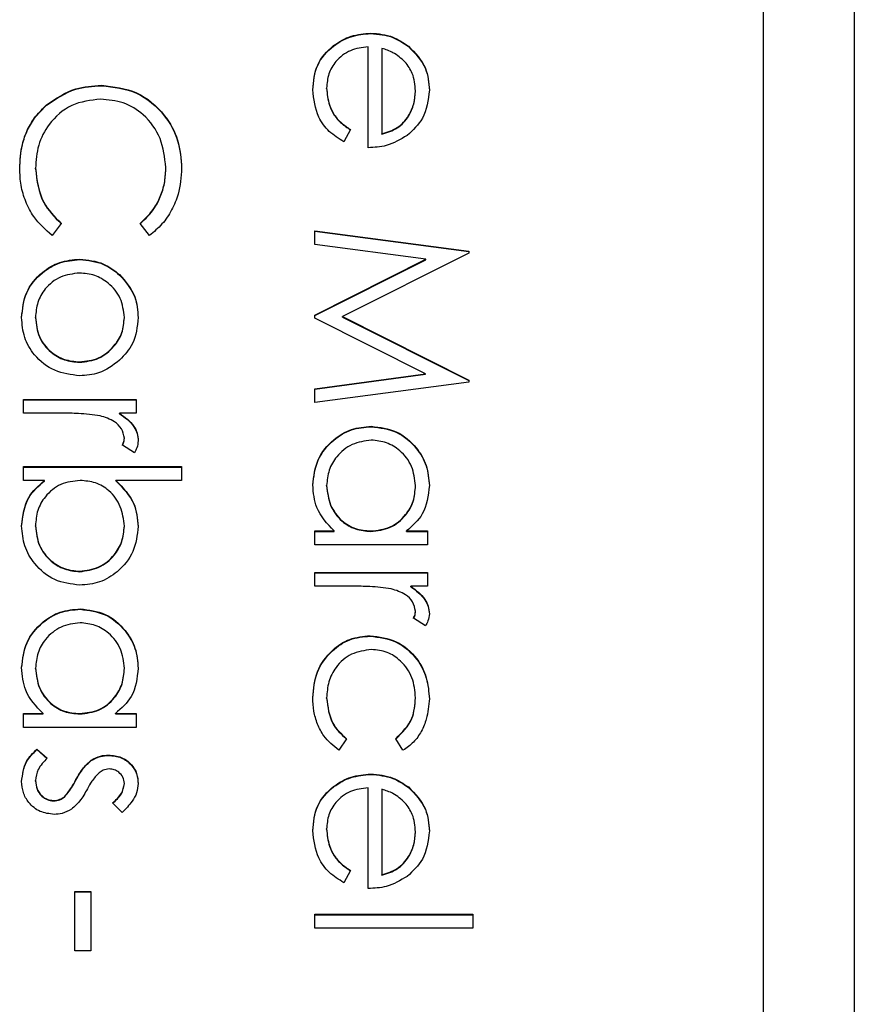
# Model space of a CAD drawing. Header units: millimetres. Extents: x 265 to 1951, y 68 to 1428.
# Tile 15 of 38: x 756.97 to 761.56, y 707.4 to 712.81. Entities that reach past the tile are written whole.
import ezdxf

# ---------------------------------------------------------------- set-up
doc = ezdxf.new("R2010")
doc.units = ezdxf.units.MM

msp = doc.modelspace()

# ---------------------------------------------------------------- linework, layer by layer
at = {"color": 7, "linetype": 'Continuous', "lineweight": 25}
for p, q in [((761.5571, 743.2088), (761.5571, 696.1987)), ((761.0571, 684.8159), (761.0571, 740.8028)), ((758.8998, 712.7332), (758.8998, 712.7354)), ((758.8852, 712.1059), (758.8852, 712.6594)), ((758.9612, 712.6514), (758.9612, 712.1819)), ((759.1063, 712.662), (759.1063, 712.6641)), ((757.4203, 712.4465), (757.4203, 712.4487)), ((758.6572, 712.4315), (758.6572, 712.4337)), ((759.1457, 712.4163), (759.1457, 712.4184)), ((757.1184, 712.3392), (757.1184, 712.3413)), ((758.7875, 712.206), (758.752, 712.1385)), ((758.9612, 712.1797), (758.9612, 712.1819)), ((757.7736, 711.9958), (757.7736, 711.998)), ((757.0572, 711.9906), (757.0572, 711.9927)), ((757.1983, 711.6904), (757.148, 711.6239)), ((757.6834, 711.6239), (757.6325, 711.6904)), ((758.5921, 711.6501), (759.4388, 711.5384)), ((758.5921, 711.5737), (758.5921, 711.6501)), ((758.5921, 711.648), (759.4388, 711.5362)), ((759.2027, 711.4928), (758.5921, 711.5737)), ((759.4388, 711.5275), (758.7441, 711.1781)), ((759.4388, 711.5384), (759.4388, 711.5275)), ((757.2998, 711.4915), (757.2998, 711.4937)), ((758.5921, 711.186), (759.2027, 711.4928)), ((758.5921, 711.1839), (759.2027, 711.4906)), ((759.2027, 711.4906), (759.2027, 711.4928)), ((757.5192, 711.4067), (757.5192, 711.4089)), ((758.5921, 711.1689), (758.5921, 711.186)), ((757.0572, 711.1714), (757.0572, 711.1736)), ((757.5457, 711.1714), (757.5457, 711.1736)), ((759.2013, 710.8634), (758.5921, 711.1689)), ((758.7441, 711.1781), (759.4388, 710.8294)), ((758.7441, 711.1759), (758.7441, 711.1781)), ((758.7441, 711.1759), (759.4388, 710.8273)), ((757.2992, 710.9272), (757.2992, 710.9294)), ((758.5921, 710.7823), (759.2013, 710.8634)), ((758.5921, 710.7801), (759.2013, 710.8612)), ((759.2013, 710.8612), (759.2013, 710.8634)), ((759.4388, 710.8184), (758.5921, 710.706)), ((759.4388, 710.8294), (759.4388, 710.8184)), ((758.5921, 710.706), (758.5921, 710.7823)), ((756.9921, 710.6472), (756.9921, 710.7232)), ((756.9921, 710.7232), (757.6108, 710.7232)), ((756.9921, 710.721), (757.6108, 710.721)), ((757.6108, 710.7232), (757.6108, 710.6472)), ((757.2, 710.6472), (756.9921, 710.6472)), ((757.6108, 710.6472), (757.5197, 710.6472)), ((757.5197, 710.6451), (757.5197, 710.6472)), ((758.9031, 710.5736), (758.9031, 710.5758)), ((757.5457, 710.5086), (757.5457, 710.5107)), ((757.6005, 710.4302), (757.5347, 710.4719)), ((756.9921, 710.3542), (757.8605, 710.3542)), ((756.9921, 710.2782), (756.9921, 710.3542)), ((756.9921, 710.352), (757.8605, 710.352)), ((757.8605, 710.3542), (757.8605, 710.2782)), ((757.1066, 710.2782), (756.9921, 710.2782)), ((757.1066, 710.2761), (757.1066, 710.2782)), ((757.8605, 710.2782), (757.4985, 710.2782)), ((757.4985, 710.2761), (757.4985, 710.2782)), ((758.6572, 710.2484), (758.6572, 710.2506)), ((759.1457, 710.2477), (759.1457, 710.2499)), ((757.0572, 710.0268), (757.0572, 710.029)), ((757.5457, 710.0256), (757.5457, 710.0278)), ((758.5921, 710.0006), (758.6991, 710.0006)), ((758.5921, 709.9246), (758.5921, 710.0006)), ((758.5921, 709.9984), (758.6991, 709.9984)), ((758.6991, 709.9984), (758.6991, 710.0006)), ((758.9001, 709.9984), (758.9001, 710.0006)), ((759.0963, 710.0006), (759.2108, 710.0006)), ((759.0963, 709.9984), (759.0963, 710.0006)), ((759.0963, 709.9984), (759.2108, 709.9984)), ((759.2108, 710.0006), (759.2108, 709.9246)), ((759.2108, 709.9246), (758.5921, 709.9246)), ((757.3003, 709.7769), (757.3003, 709.7791)), ((758.5921, 709.6968), (758.5921, 709.7727)), ((758.5921, 709.7727), (759.2108, 709.7727)), ((758.5921, 709.7706), (759.2108, 709.7706)), ((759.2108, 709.7727), (759.2108, 709.6968)), ((758.8, 709.6968), (758.5921, 709.6968)), ((759.2108, 709.6968), (759.1197, 709.6968)), ((759.1197, 709.6946), (759.1197, 709.6968)), ((757.3031, 709.5707), (757.3031, 709.5729)), ((759.2005, 709.4797), (759.1347, 709.5214)), ((759.1457, 709.5581), (759.1457, 709.5603)), ((758.8964, 709.4233), (758.8964, 709.4254)), ((757.0572, 709.2455), (757.0572, 709.2476)), ((757.5457, 709.2448), (757.5457, 709.247)), ((758.6572, 709.0821), (758.6572, 709.0843)), ((759.1457, 709.0826), (759.1457, 709.0848)), ((756.9921, 708.9977), (757.0991, 708.9977)), ((756.9921, 708.9217), (756.9921, 708.9977)), ((756.9921, 708.9955), (757.0991, 708.9955)), ((757.0991, 708.9955), (757.0991, 708.9977)), ((757.3001, 708.9955), (757.3001, 708.9977)), ((757.4963, 708.9977), (757.6108, 708.9977)), ((757.4963, 708.9955), (757.4963, 708.9977)), ((757.4963, 708.9955), (757.6108, 708.9955)), ((757.6108, 708.9977), (757.6108, 708.9217)), ((757.6108, 708.9217), (756.9921, 708.9217)), ((758.7658, 708.8596), (758.724, 708.796)), ((759.0767, 708.796), (759.0371, 708.8596)), ((757.065, 708.8024), (757.1223, 708.752)), ((757.065, 708.8002), (757.065, 708.8024)), ((757.065, 708.8002), (757.1223, 708.7498)), ((757.4594, 708.7676), (757.4594, 708.7698)), ((757.364, 708.7393), (757.364, 708.7415)), ((758.8998, 708.6636), (758.8998, 708.6658)), ((757.0572, 708.6272), (757.0572, 708.6294)), ((757.2796, 708.6327), (757.2796, 708.6348)), ((757.5457, 708.6113), (757.5457, 708.6135)), ((758.8852, 708.0364), (758.8852, 708.5898)), ((759.1063, 708.5924), (759.1063, 708.5946)), ((757.2158, 708.5389), (757.2158, 708.5411)), ((758.9612, 708.5819), (758.9612, 708.1123)), ((757.1568, 708.518), (757.1568, 708.5202)), ((757.5336, 708.4551), (757.4806, 708.5066)), ((758.6572, 708.362), (758.6572, 708.3641)), ((759.1457, 708.3467), (759.1457, 708.3489)), ((758.7875, 708.1364), (758.752, 708.0689)), ((758.9612, 708.1102), (758.9612, 708.1123)), ((757.2743, 707.6954), (757.2743, 708.021)), ((757.2743, 708.021), (757.3612, 708.021)), ((757.2743, 708.0188), (757.3612, 708.0188)), ((757.3612, 708.021), (757.3612, 707.6954)), ((758.5921, 707.8193), (758.5921, 707.8953)), ((758.5921, 707.8953), (759.4605, 707.8953)), ((758.5921, 707.8931), (759.4605, 707.8931)), ((759.4605, 707.8953), (759.4605, 707.8193)), ((759.4605, 707.8193), (758.5921, 707.8193)), ((757.3612, 707.6954), (757.2743, 707.6954))]:
    msp.add_line(p, q, dxfattribs=at)
for points, knots in [([(758.5812, 712.4242), (758.5855, 712.4713), (758.5939, 712.5652), (758.6842, 712.6664), (758.7899, 712.7252), (758.8632, 712.732), (758.8998, 712.7354)], [0, 0, 0, 0, 0.279885, 0.558859, 0.779462, 1, 1, 1, 1]), ([(758.5812, 712.422), (758.5855, 712.4691), (758.5939, 712.5631), (758.6842, 712.6642), (758.7899, 712.7231), (758.8632, 712.7298), (758.8998, 712.7332)], [0, 0, 0, 0, 0.279885, 0.558859, 0.779462, 1, 1, 1, 1]), ([(758.8998, 712.7354), (758.9418, 712.7316), (759.0169, 712.7249), (759.079, 712.6827), (759.1063, 712.6641)], [0, 0, 0, 0, 0.559427, 1, 1, 1, 1]), ([(758.8998, 712.7332), (758.9418, 712.7294), (759.0169, 712.7227), (759.079, 712.6805), (759.1063, 712.662)], [0, 0, 0, 0, 0.559427, 1, 1, 1, 1]), ([(758.8852, 712.6594), (758.8516, 712.6555), (758.7847, 712.6477), (758.7088, 712.5879), (758.6637, 712.5128), (758.6594, 712.4601), (758.6572, 712.4337)], [0, 0, 0, 0, 0.2799631, 0.5593589, 0.7795256, 1, 1, 1, 1]), ([(759.0877, 712.5778), (759.0668, 712.5963), (759.0294, 712.6293), (758.982, 712.6447), (758.9612, 712.6514)], [0, 0, 0, 0, 0.558795, 1, 1, 1, 1]), ([(759.1063, 712.6641), (759.1437, 712.6262), (759.2107, 712.5582), (759.2183, 712.4639), (759.2217, 712.4223)], [0, 0, 0, 0, 0.558577, 1, 1, 1, 1]), ([(759.1063, 712.662), (759.1437, 712.624), (759.2107, 712.556), (759.2183, 712.4618), (759.2217, 712.4202)], [0, 0, 0, 0, 0.558577, 1, 1, 1, 1]), ([(759.1457, 712.4184), (759.1428, 712.4513), (759.1377, 712.5099), (759.103, 712.5571), (759.0877, 712.5778)], [0, 0, 0, 0, 0.559458, 1, 1, 1, 1]), ([(757.1184, 712.3413), (757.1697, 712.3764), (757.2615, 712.439), (757.3717, 712.4457), (757.4203, 712.4487)], [0, 0, 0, 0, 0.559029, 1, 1, 1, 1]), ([(757.1184, 712.3392), (757.1697, 712.3742), (757.2615, 712.4368), (757.3717, 712.4436), (757.4203, 712.4465)], [0, 0, 0, 0, 0.559029, 1, 1, 1, 1]), ([(757.4203, 712.4487), (757.4867, 712.4409), (757.6194, 712.4255), (757.7648, 712.3003), (757.8489, 712.1495), (757.8566, 712.0454), (757.8605, 711.9932)], [0, 0, 0, 0, 0.279512, 0.55908, 0.779374, 1, 1, 1, 1]), ([(757.4203, 712.4465), (757.4867, 712.4388), (757.6194, 712.4233), (757.7648, 712.2981), (757.8489, 712.1474), (757.8566, 712.0432), (757.8605, 711.9911)], [0, 0, 0, 0, 0.279512, 0.55908, 0.779374, 1, 1, 1, 1]), ([(758.6572, 712.4337), (758.6602, 712.4025), (758.6652, 712.3512), (758.6964, 712.2857), (758.7376, 712.2404), (758.7708, 712.2174), (758.7875, 712.206)], [0, 0, 0, 0, 0.339465, 0.559626, 0.779498, 1, 1, 1, 1]), ([(758.6572, 712.4315), (758.6602, 712.4004), (758.6652, 712.349), (758.6964, 712.2835), (758.7376, 712.2382), (758.7708, 712.2153), (758.7875, 712.2038)], [0, 0, 0, 0, 0.339465, 0.559626, 0.779498, 1, 1, 1, 1]), ([(758.752, 712.1385), (758.724, 712.1558), (758.6681, 712.1903), (758.5962, 712.2875), (758.5869, 712.3724), (758.5812, 712.4242)], [0, 0, 0, 0, 0.280919, 0.561407, 1, 1, 1, 1]), ([(758.9612, 712.1819), (758.9904, 712.1912), (759.0489, 712.2097), (759.1078, 712.2747), (759.14, 712.3467), (759.1438, 712.3945), (759.1457, 712.4184)], [0, 0, 0, 0, 0.280138, 0.559194, 0.779598, 1, 1, 1, 1]), ([(758.9612, 712.1797), (758.9904, 712.189), (759.0489, 712.2076), (759.1078, 712.2725), (759.14, 712.3446), (759.1438, 712.3924), (759.1457, 712.4163)], [0, 0, 0, 0, 0.280138, 0.559194, 0.779598, 1, 1, 1, 1]), ([(759.2217, 712.4223), (759.2153, 712.3674), (759.2039, 712.269), (759.1317, 712.2026), (759.0999, 712.1732)], [0, 0, 0, 0, 0.558919, 1, 1, 1, 1]), ([(756.9704, 711.9922), (756.9729, 712.0367), (756.9769, 712.1101), (757.0117, 712.2066), (757.0561, 712.2814), (757.0977, 712.3214), (757.1184, 712.3413)], [0, 0, 0, 0, 0.339838, 0.559927, 0.779959, 1, 1, 1, 1]), ([(756.9704, 711.99), (756.9729, 712.0346), (756.9769, 712.108), (757.0117, 712.2045), (757.0561, 712.2793), (757.0977, 712.3192), (757.1184, 712.3392)], [0, 0, 0, 0, 0.339838, 0.559927, 0.779959, 1, 1, 1, 1]), ([(757.4146, 712.3727), (757.3598, 712.3663), (757.2503, 712.3534), (757.1322, 712.2473), (757.0662, 712.1215), (757.0602, 712.0357), (757.0572, 711.9927)], [0, 0, 0, 0, 0.279434, 0.558921, 0.779283, 1, 1, 1, 1]), ([(757.7736, 711.998), (757.7674, 712.052), (757.7551, 712.1601), (757.6632, 712.2862), (757.5423, 712.3612), (757.4572, 712.3689), (757.4146, 712.3727)], [0, 0, 0, 0, 0.279856, 0.559519, 0.779686, 1, 1, 1, 1]), ([(759.0999, 712.1732), (759.0627, 712.1512), (758.9961, 712.1118), (758.9191, 712.1077), (758.8852, 712.1059)], [0, 0, 0, 0, 0.558897, 1, 1, 1, 1]), ([(757.6325, 711.6904), (757.6613, 711.718), (757.7089, 711.7636), (757.749, 711.8463), (757.7702, 711.9208), (757.7725, 711.9723), (757.7736, 711.998)], [0, 0, 0, 0, 0.339327, 0.559466, 0.779727, 1, 1, 1, 1]), ([(757.6325, 711.6882), (757.6613, 711.7159), (757.7089, 711.7614), (757.749, 711.8441), (757.7702, 711.9186), (757.7725, 711.9701), (757.7736, 711.9958)], [0, 0, 0, 0, 0.339327, 0.559466, 0.779727, 1, 1, 1, 1]), ([(757.148, 711.6239), (757.1119, 711.6562), (757.0524, 711.7094), (757.0014, 711.8086), (756.9745, 711.8987), (756.9718, 711.961), (756.9704, 711.9922)], [0, 0, 0, 0, 0.339341, 0.559515, 0.77972, 1, 1, 1, 1]), ([(757.0572, 711.9927), (757.0652, 711.9273), (757.0795, 711.8101), (757.162, 711.727), (757.1983, 711.6904)], [0, 0, 0, 0, 0.558772, 1, 1, 1, 1]), ([(757.0572, 711.9906), (757.0652, 711.9251), (757.0795, 711.808), (757.162, 711.7249), (757.1983, 711.6882)], [0, 0, 0, 0, 0.558772, 1, 1, 1, 1]), ([(757.8605, 711.9932), (757.8572, 711.9448), (757.8518, 711.8651), (757.808, 711.7625), (757.7558, 711.6838), (757.7075, 711.6439), (757.6834, 711.6239)], [0, 0, 0, 0, 0.3396898, 0.5598397, 0.7799301, 1, 1, 1, 1]), ([(756.9812, 711.1732), (756.986, 711.2206), (756.9956, 711.3154), (757.0835, 711.4196), (757.1885, 711.4835), (757.2627, 711.4903), (757.2998, 711.4937)], [0, 0, 0, 0, 0.279776, 0.559179, 0.779592, 1, 1, 1, 1]), ([(756.9812, 711.171), (756.986, 711.2185), (756.9956, 711.3132), (757.0835, 711.4175), (757.1885, 711.4813), (757.2627, 711.4881), (757.2998, 711.4915)], [0, 0, 0, 0, 0.279776, 0.559179, 0.779592, 1, 1, 1, 1]), ([(757.2998, 711.4937), (757.3453, 711.4892), (757.4269, 711.4812), (757.491, 711.431), (757.5192, 711.4089)], [0, 0, 0, 0, 0.559285, 1, 1, 1, 1]), ([(757.2998, 711.4915), (757.3453, 711.487), (757.4269, 711.479), (757.491, 711.4289), (757.5192, 711.4067)], [0, 0, 0, 0, 0.559285, 1, 1, 1, 1]), ([(757.2992, 711.4177), (757.2635, 711.4132), (757.1919, 711.4042), (757.1109, 711.3396), (757.0648, 711.258), (757.0597, 711.2017), (757.0572, 711.1736)], [0, 0, 0, 0, 0.279618, 0.559167, 0.779512, 1, 1, 1, 1]), ([(757.5457, 711.1736), (757.5413, 711.2097), (757.5324, 711.282), (757.4649, 711.3612), (757.3845, 711.4104), (757.3277, 711.4153), (757.2992, 711.4177)], [0, 0, 0, 0, 0.279484, 0.559256, 0.779547, 1, 1, 1, 1]), ([(757.5192, 711.4089), (757.5524, 711.3707), (757.6117, 711.3023), (757.6186, 711.2127), (757.6217, 711.1732)], [0, 0, 0, 0, 0.55888, 1, 1, 1, 1]), ([(757.5192, 711.4067), (757.5524, 711.3685), (757.6117, 711.3001), (757.6186, 711.2106), (757.6217, 711.171)], [0, 0, 0, 0, 0.55888, 1, 1, 1, 1]), ([(757.2998, 710.8534), (757.2527, 710.8592), (757.1586, 710.8708), (757.0529, 710.9561), (756.9897, 711.062), (756.9841, 711.1361), (756.9812, 711.1732)], [0, 0, 0, 0, 0.279521, 0.559381, 0.779507, 1, 1, 1, 1]), ([(757.0572, 711.1736), (757.0613, 711.1377), (757.0695, 711.066), (757.134, 710.9849), (757.2148, 710.9376), (757.2711, 710.9321), (757.2992, 710.9294)], [0, 0, 0, 0, 0.279745, 0.559113, 0.779606, 1, 1, 1, 1]), ([(757.0572, 711.1714), (757.0613, 711.1355), (757.0695, 711.0638), (757.134, 710.9828), (757.2148, 710.9354), (757.2711, 710.93), (757.2992, 710.9272)], [0, 0, 0, 0, 0.279745, 0.559113, 0.779606, 1, 1, 1, 1]), ([(757.2992, 710.9294), (757.3354, 710.9335), (757.4078, 710.9419), (757.4875, 711.0087), (757.5379, 711.0883), (757.5431, 711.1451), (757.5457, 711.1736)], [0, 0, 0, 0, 0.279586, 0.559398, 0.779653, 1, 1, 1, 1]), ([(757.2992, 710.9272), (757.3354, 710.9314), (757.4078, 710.9397), (757.4875, 711.0066), (757.5379, 711.0862), (757.5431, 711.143), (757.5457, 711.1714)], [0, 0, 0, 0, 0.279586, 0.559398, 0.779653, 1, 1, 1, 1]), ([(757.6217, 711.1732), (757.6164, 711.123), (757.607, 711.0332), (757.5464, 710.9673), (757.5197, 710.9382)], [0, 0, 0, 0, 0.559182, 1, 1, 1, 1]), ([(757.5197, 710.9382), (757.4829, 710.9109), (757.417, 710.862), (757.3356, 710.856), (757.2998, 710.8534)], [0, 0, 0, 0, 0.559216, 1, 1, 1, 1]), ([(757.4124, 710.6337), (757.3729, 710.6387), (757.3024, 710.6476), (757.2313, 710.6473), (757.2, 710.6472)], [0, 0, 0, 0, 0.559636, 1, 1, 1, 1]), ([(757.5197, 710.6472), (757.5488, 710.626), (757.5893, 710.5963), (757.6179, 710.5382), (757.6204, 710.5103), (757.6217, 710.4963)], [0, 0, 0, 0, 0.558788, 0.779481, 1, 1, 1, 1]), ([(757.5197, 710.6451), (757.5488, 710.6238), (757.5893, 710.5942), (757.6179, 710.536), (757.6204, 710.5081), (757.6217, 710.4941)], [0, 0, 0, 0, 0.558788, 0.779481, 1, 1, 1, 1]), ([(757.5457, 710.5107), (757.5418, 710.5286), (757.534, 710.5645), (757.4841, 710.6106), (757.4396, 710.6249), (757.4124, 710.6337)], [0, 0, 0, 0, 0.278336, 0.558768, 1, 1, 1, 1]), ([(758.5812, 710.2533), (758.5868, 710.3008), (758.5979, 710.3959), (758.6854, 710.5011), (758.791, 710.5662), (758.8658, 710.5726), (758.9031, 710.5758)], [0, 0, 0, 0, 0.279573, 0.559333, 0.779589, 1, 1, 1, 1]), ([(758.5812, 710.2511), (758.5868, 710.2986), (758.5979, 710.3937), (758.6854, 710.499), (758.791, 710.564), (758.8658, 710.5704), (758.9031, 710.5736)], [0, 0, 0, 0, 0.279573, 0.559333, 0.779589, 1, 1, 1, 1]), ([(758.9031, 710.5758), (758.9506, 710.5699), (759.0454, 710.5581), (759.1486, 710.4685), (759.2121, 710.3627), (759.2185, 710.2882), (759.2217, 710.2509)], [0, 0, 0, 0, 0.279413, 0.559191, 0.779548, 1, 1, 1, 1]), ([(758.9031, 710.5736), (758.9506, 710.5677), (759.0454, 710.556), (759.1486, 710.4664), (759.2121, 710.3605), (759.2185, 710.286), (759.2217, 710.2487)], [0, 0, 0, 0, 0.279413, 0.559191, 0.779548, 1, 1, 1, 1]), ([(757.5347, 710.4719), (757.5379, 710.4788), (757.5436, 710.4912), (757.5451, 710.5048), (757.5457, 710.5107)], [0, 0, 0, 0, 0.5603957, 1, 1, 1, 1]), ([(757.5347, 710.4697), (757.5379, 710.4767), (757.5436, 710.4891), (757.5451, 710.5026), (757.5457, 710.5086)], [0, 0, 0, 0, 0.560396, 1, 1, 1, 1]), ([(757.6217, 710.4963), (757.6201, 710.4832), (757.6173, 710.4597), (757.6056, 710.4392), (757.6005, 710.4302)], [0, 0, 0, 0, 0.559243, 1, 1, 1, 1]), ([(758.9023, 710.4998), (758.8662, 710.4947), (758.7939, 710.4844), (758.7132, 710.4178), (758.6655, 710.336), (758.66, 710.279), (758.6572, 710.2506)], [0, 0, 0, 0, 0.279429, 0.559146, 0.77957, 1, 1, 1, 1]), ([(759.1457, 710.2499), (759.1415, 710.2861), (759.133, 710.3587), (759.0685, 710.4411), (758.9877, 710.4905), (758.9307, 710.4967), (758.9023, 710.4998)], [0, 0, 0, 0, 0.279767, 0.559291, 0.779719, 1, 1, 1, 1]), ([(756.9812, 710.0283), (756.9877, 710.084), (756.9992, 710.1836), (757.0737, 710.2493), (757.1066, 710.2782)], [0, 0, 0, 0, 0.558922, 1, 1, 1, 1]), ([(756.9812, 710.0261), (756.9877, 710.0818), (756.9992, 710.1815), (757.0737, 710.2471), (757.1066, 710.2761)], [0, 0, 0, 0, 0.558922, 1, 1, 1, 1]), ([(757.3026, 710.2782), (757.266, 710.2742), (757.1927, 710.266), (757.1117, 710.1979), (757.0641, 710.1152), (757.0595, 710.0577), (757.0572, 710.029)], [0, 0, 0, 0, 0.279639, 0.559192, 0.779512, 1, 1, 1, 1]), ([(757.5457, 710.0278), (757.5412, 710.0641), (757.5323, 710.1366), (757.4704, 710.2213), (757.3885, 710.2708), (757.3313, 710.2758), (757.3026, 710.2782)], [0, 0, 0, 0, 0.279786, 0.559477, 0.779627, 1, 1, 1, 1]), ([(757.4985, 710.2782), (757.5377, 710.2386), (757.6078, 710.1676), (757.6174, 710.0693), (757.6217, 710.0259)], [0, 0, 0, 0, 0.559294, 1, 1, 1, 1]), ([(757.4985, 710.2761), (757.5377, 710.2364), (757.6078, 710.1655), (757.6174, 710.0671), (757.6217, 710.0238)], [0, 0, 0, 0, 0.559294, 1, 1, 1, 1]), ([(758.6991, 710.0006), (758.661, 710.0407), (758.5929, 710.1124), (758.5848, 710.2101), (758.5812, 710.2533)], [0, 0, 0, 0, 0.558763, 1, 1, 1, 1]), ([(758.6572, 710.2506), (758.6616, 710.2143), (758.6703, 710.1418), (758.7324, 710.0573), (758.8143, 710.0081), (758.8715, 710.0031), (758.9001, 710.0006)], [0, 0, 0, 0, 0.279822, 0.559387, 0.779603, 1, 1, 1, 1]), ([(758.6572, 710.2484), (758.6616, 710.2121), (758.6703, 710.1396), (758.7324, 710.0551), (758.8143, 710.0059), (758.8715, 710.0009), (758.9001, 709.9984)], [0, 0, 0, 0, 0.279822, 0.559387, 0.779603, 1, 1, 1, 1]), ([(758.9001, 710.0006), (758.9368, 710.0047), (759.0101, 710.0128), (759.0909, 710.0812), (759.1389, 710.1636), (759.1434, 710.2211), (759.1457, 710.2499)], [0, 0, 0, 0, 0.2796602, 0.5592103, 0.7794872, 1, 1, 1, 1]), ([(758.9001, 709.9984), (758.9368, 710.0025), (759.0101, 710.0106), (759.0909, 710.079), (759.1389, 710.1614), (759.1434, 710.2189), (759.1457, 710.2477)], [0, 0, 0, 0, 0.27966, 0.55921, 0.779487, 1, 1, 1, 1]), ([(759.2217, 710.2509), (759.2153, 710.1951), (759.204, 710.0952), (759.1293, 710.0296), (759.0963, 710.0006)], [0, 0, 0, 0, 0.559062, 1, 1, 1, 1]), ([(757.3003, 709.7031), (757.2528, 709.7089), (757.1577, 709.7206), (757.0544, 709.8104), (756.9908, 709.9163), (756.9844, 709.991), (756.9812, 710.0283)], [0, 0, 0, 0, 0.279433, 0.559216, 0.779559, 1, 1, 1, 1]), ([(757.0572, 710.029), (757.0614, 709.9927), (757.0699, 709.9203), (757.1343, 709.838), (757.215, 709.7883), (757.2718, 709.7821), (757.3003, 709.7791)], [0, 0, 0, 0, 0.279756, 0.559279, 0.779725, 1, 1, 1, 1]), ([(757.0572, 710.0268), (757.0614, 709.9906), (757.0699, 709.9181), (757.1343, 709.8358), (757.215, 709.7861), (757.2718, 709.78), (757.3003, 709.7769)], [0, 0, 0, 0, 0.279756, 0.559279, 0.779725, 1, 1, 1, 1]), ([(757.3003, 709.7791), (757.3363, 709.7842), (757.4085, 709.7945), (757.4894, 709.8607), (757.5373, 709.9424), (757.5429, 709.9993), (757.5457, 710.0278)], [0, 0, 0, 0, 0.279403, 0.559104, 0.779552, 1, 1, 1, 1]), ([(757.6217, 710.0259), (757.6161, 709.9784), (757.6051, 709.8833), (757.5176, 709.7782), (757.4124, 709.7127), (757.3376, 709.7063), (757.3003, 709.7031)], [0, 0, 0, 0, 0.279577, 0.559334, 0.779604, 1, 1, 1, 1]), ([(757.3003, 709.7769), (757.3363, 709.782), (757.4085, 709.7923), (757.4894, 709.8585), (757.5373, 709.9403), (757.5429, 709.9972), (757.5457, 710.0256)], [0, 0, 0, 0, 0.279403, 0.559104, 0.779552, 1, 1, 1, 1]), ([(759.0124, 709.6832), (758.9729, 709.6882), (758.9024, 709.6971), (758.8313, 709.6969), (758.8, 709.6968)], [0, 0, 0, 0, 0.559636, 1, 1, 1, 1]), ([(759.1457, 709.5603), (759.1418, 709.5781), (759.134, 709.614), (759.0841, 709.6601), (759.0396, 709.6744), (759.0124, 709.6832)], [0, 0, 0, 0, 0.278336, 0.558768, 1, 1, 1, 1]), ([(759.1197, 709.6968), (759.1488, 709.6755), (759.1893, 709.6459), (759.2179, 709.5877), (759.2204, 709.5598), (759.2217, 709.5458)], [0, 0, 0, 0, 0.558788, 0.779481, 1, 1, 1, 1]), ([(759.1197, 709.6946), (759.1488, 709.6733), (759.1893, 709.6437), (759.2179, 709.5856), (759.2204, 709.5576), (759.2217, 709.5437)], [0, 0, 0, 0, 0.558788, 0.779481, 1, 1, 1, 1]), ([(756.9812, 709.2503), (756.9868, 709.2979), (756.9979, 709.393), (757.0854, 709.4982), (757.191, 709.5632), (757.2658, 709.5696), (757.3031, 709.5729)], [0, 0, 0, 0, 0.279573, 0.559333, 0.779589, 1, 1, 1, 1]), ([(756.9812, 709.2482), (756.9868, 709.2957), (756.9979, 709.3908), (757.0854, 709.4961), (757.191, 709.5611), (757.2658, 709.5675), (757.3031, 709.5707)], [0, 0, 0, 0, 0.279573, 0.559333, 0.779589, 1, 1, 1, 1]), ([(757.3031, 709.5729), (757.3506, 709.567), (757.4454, 709.5552), (757.5486, 709.4656), (757.6121, 709.3598), (757.6185, 709.2852), (757.6217, 709.248)], [0, 0, 0, 0, 0.279413, 0.559191, 0.779548, 1, 1, 1, 1]), ([(757.3031, 709.5707), (757.3506, 709.5648), (757.4454, 709.553), (757.5486, 709.4634), (757.6121, 709.3576), (757.6185, 709.2831), (757.6217, 709.2458)], [0, 0, 0, 0, 0.279413, 0.559191, 0.779548, 1, 1, 1, 1]), ([(759.1347, 709.5214), (759.1379, 709.5284), (759.1436, 709.5407), (759.1451, 709.5543), (759.1457, 709.5603)], [0, 0, 0, 0, 0.5603957, 1, 1, 1, 1]), ([(759.1347, 709.5193), (759.1379, 709.5262), (759.1436, 709.5386), (759.1451, 709.5521), (759.1457, 709.5581)], [0, 0, 0, 0, 0.5603957, 1, 1, 1, 1]), ([(759.2217, 709.5458), (759.2201, 709.5327), (759.2173, 709.5092), (759.2056, 709.4887), (759.2005, 709.4797)], [0, 0, 0, 0, 0.559243, 1, 1, 1, 1]), ([(757.3023, 709.4969), (757.2662, 709.4918), (757.1939, 709.4815), (757.1132, 709.4149), (757.0655, 709.3331), (757.06, 709.2761), (757.0572, 709.2476)], [0, 0, 0, 0, 0.2794286, 0.5591463, 0.7795701, 1, 1, 1, 1]), ([(757.5457, 709.247), (757.5415, 709.2832), (757.533, 709.3557), (757.4685, 709.4381), (757.3877, 709.4876), (757.3307, 709.4938), (757.3023, 709.4969)], [0, 0, 0, 0, 0.279767, 0.559291, 0.779719, 1, 1, 1, 1]), ([(758.5812, 709.0855), (758.5857, 709.134), (758.5945, 709.2311), (758.6766, 709.3436), (758.782, 709.4144), (758.8583, 709.4218), (758.8964, 709.4254)], [0, 0, 0, 0, 0.280077, 0.559647, 0.779819, 1, 1, 1, 1]), ([(758.5812, 709.0833), (758.5857, 709.1319), (758.5945, 709.2289), (758.6766, 709.3414), (758.782, 709.4122), (758.8583, 709.4196), (758.8964, 709.4233)], [0, 0, 0, 0, 0.280077, 0.559647, 0.779819, 1, 1, 1, 1]), ([(758.8964, 709.4254), (758.9459, 709.4188), (759.0449, 709.4055), (759.1533, 709.3108), (759.2126, 709.1961), (759.2186, 709.1182), (759.2217, 709.0792)], [0, 0, 0, 0, 0.279381, 0.558782, 0.779281, 1, 1, 1, 1]), ([(758.8964, 709.4233), (758.9459, 709.4166), (759.0449, 709.4033), (759.1533, 709.3086), (759.2126, 709.1939), (759.2186, 709.116), (759.2217, 709.077)], [0, 0, 0, 0, 0.279381, 0.558782, 0.779281, 1, 1, 1, 1]), ([(758.9031, 709.3495), (758.8655, 709.3442), (758.7902, 709.3335), (758.7081, 709.261), (758.6639, 709.1732), (758.6594, 709.1139), (758.6572, 709.0843)], [0, 0, 0, 0, 0.279332, 0.558778, 0.779267, 1, 1, 1, 1]), ([(759.1457, 709.0848), (759.1423, 709.1224), (759.1355, 709.1975), (759.0728, 709.285), (758.9917, 709.3408), (758.9327, 709.3466), (758.9031, 709.3495)], [0, 0, 0, 0, 0.2801364, 0.5597687, 0.7798902, 1, 1, 1, 1]), ([(757.0991, 708.9977), (757.061, 709.0378), (756.9929, 709.1095), (756.9848, 709.2072), (756.9812, 709.2503)], [0, 0, 0, 0, 0.558763, 1, 1, 1, 1]), ([(757.0572, 709.2476), (757.0616, 709.2114), (757.0703, 709.1389), (757.1324, 709.0544), (757.2143, 709.0052), (757.2715, 709.0002), (757.3001, 708.9977)], [0, 0, 0, 0, 0.279822, 0.559387, 0.779603, 1, 1, 1, 1]), ([(757.0572, 709.2455), (757.0616, 709.2092), (757.0703, 709.1367), (757.1324, 709.0522), (757.2143, 709.003), (757.2715, 708.998), (757.3001, 708.9955)], [0, 0, 0, 0, 0.279822, 0.559387, 0.779603, 1, 1, 1, 1]), ([(757.3001, 708.9977), (757.3368, 709.0018), (757.4101, 709.0099), (757.4909, 709.0782), (757.5389, 709.1606), (757.5434, 709.2182), (757.5457, 709.247)], [0, 0, 0, 0, 0.2796602, 0.5592103, 0.7794872, 1, 1, 1, 1]), ([(757.3001, 708.9955), (757.3368, 708.9996), (757.4101, 709.0077), (757.4909, 709.0761), (757.5389, 709.1585), (757.5434, 709.216), (757.5457, 709.2448)], [0, 0, 0, 0, 0.27966, 0.55921, 0.779487, 1, 1, 1, 1]), ([(757.6217, 709.248), (757.6153, 709.1921), (757.604, 709.0923), (757.5293, 709.0266), (757.4963, 708.9977)], [0, 0, 0, 0, 0.559062, 1, 1, 1, 1]), ([(758.724, 708.796), (758.6944, 708.8205), (758.6455, 708.8608), (758.605, 708.9397), (758.5844, 709.0113), (758.5823, 709.0607), (758.5812, 709.0855)], [0, 0, 0, 0, 0.3389831, 0.5592491, 0.7795615, 1, 1, 1, 1]), ([(758.6572, 709.0843), (758.6632, 709.0351), (758.6739, 708.947), (758.7376, 708.8864), (758.7658, 708.8596)], [0, 0, 0, 0, 0.558788, 1, 1, 1, 1]), ([(758.6572, 709.0821), (758.6632, 709.0329), (758.6739, 708.9448), (758.7376, 708.8842), (758.7658, 708.8574)], [0, 0, 0, 0, 0.558788, 1, 1, 1, 1]), ([(759.0371, 708.8596), (759.0724, 708.8948), (759.1357, 708.9578), (759.1426, 709.0459), (759.1457, 709.0848)], [0, 0, 0, 0, 0.558451, 1, 1, 1, 1]), ([(759.0371, 708.8574), (759.0724, 708.8926), (759.1357, 708.9556), (759.1426, 709.0437), (759.1457, 709.0826)], [0, 0, 0, 0, 0.558451, 1, 1, 1, 1]), ([(759.2217, 709.0792), (759.2185, 709.0414), (759.2132, 708.9792), (759.1793, 708.899), (759.1373, 708.8377), (759.0969, 708.8099), (759.0767, 708.796)], [0, 0, 0, 0, 0.339714, 0.5600135, 0.7800074, 1, 1, 1, 1]), ([(756.9812, 708.6255), (756.9862, 708.6639), (756.995, 708.7325), (757.0436, 708.781), (757.065, 708.8024)], [0, 0, 0, 0, 0.5592891, 1, 1, 1, 1]), ([(756.9812, 708.6233), (756.9862, 708.6617), (756.995, 708.7304), (757.0436, 708.7788), (757.065, 708.8002)], [0, 0, 0, 0, 0.5592891, 1, 1, 1, 1]), ([(757.1223, 708.752), (757.1027, 708.7328), (757.0678, 708.6985), (757.0604, 708.6505), (757.0572, 708.6294)], [0, 0, 0, 0, 0.560833, 1, 1, 1, 1]), ([(757.364, 708.7415), (757.3807, 708.7507), (757.4106, 708.7671), (757.4444, 708.769), (757.4594, 708.7698)], [0, 0, 0, 0, 0.559587, 1, 1, 1, 1]), ([(757.364, 708.7393), (757.3807, 708.7485), (757.4106, 708.765), (757.4444, 708.7668), (757.4594, 708.7676)], [0, 0, 0, 0, 0.559587, 1, 1, 1, 1]), ([(757.4594, 708.7698), (757.483, 708.7675), (757.5304, 708.7631), (757.5846, 708.7218), (757.6172, 708.6692), (757.6202, 708.6321), (757.6217, 708.6135)], [0, 0, 0, 0, 0.279936, 0.559437, 0.779611, 1, 1, 1, 1]), ([(757.4594, 708.7676), (757.483, 708.7654), (757.5304, 708.7609), (757.5846, 708.7196), (757.6172, 708.6671), (757.6202, 708.6299), (757.6217, 708.6113)], [0, 0, 0, 0, 0.279936, 0.559437, 0.779611, 1, 1, 1, 1]), ([(757.2796, 708.6348), (757.2922, 708.6574), (757.3146, 708.6976), (757.3489, 708.7281), (757.364, 708.7415)], [0, 0, 0, 0, 0.560659, 1, 1, 1, 1]), ([(757.2796, 708.6327), (757.2922, 708.6552), (757.3146, 708.6954), (757.3489, 708.7259), (757.364, 708.7393)], [0, 0, 0, 0, 0.560659, 1, 1, 1, 1]), ([(757.4063, 708.6728), (757.3924, 708.6577), (757.3677, 708.6307), (757.3502, 708.5986), (757.3425, 708.5845)], [0, 0, 0, 0, 0.559018, 1, 1, 1, 1]), ([(757.4624, 708.6938), (757.4509, 708.6924), (757.4304, 708.69), (757.4137, 708.6781), (757.4063, 708.6728)], [0, 0, 0, 0, 0.559054, 1, 1, 1, 1]), ([(757.5457, 708.6135), (757.5441, 708.6255), (757.5409, 708.6496), (757.5175, 708.6751), (757.4908, 708.6913), (757.4719, 708.693), (757.4624, 708.6938)], [0, 0, 0, 0, 0.279313, 0.559072, 0.779518, 1, 1, 1, 1]), ([(758.5812, 708.3546), (758.5855, 708.4017), (758.5939, 708.4957), (758.6842, 708.5968), (758.7899, 708.6557), (758.8632, 708.6624), (758.8998, 708.6658)], [0, 0, 0, 0, 0.279885, 0.558859, 0.779462, 1, 1, 1, 1]), ([(758.5812, 708.3525), (758.5855, 708.3995), (758.5939, 708.4935), (758.6842, 708.5947), (758.7899, 708.6535), (758.8632, 708.6603), (758.8998, 708.6636)], [0, 0, 0, 0, 0.279885, 0.558859, 0.779462, 1, 1, 1, 1]), ([(758.8998, 708.6658), (758.9418, 708.662), (759.0169, 708.6553), (759.079, 708.6132), (759.1063, 708.5946)], [0, 0, 0, 0, 0.559427, 1, 1, 1, 1]), ([(758.8998, 708.6636), (758.9418, 708.6599), (759.0169, 708.6531), (759.079, 708.611), (759.1063, 708.5924)], [0, 0, 0, 0, 0.559427, 1, 1, 1, 1]), ([(757.16, 708.4442), (757.1334, 708.4473), (757.0801, 708.4535), (757.0211, 708.5027), (756.9862, 708.5627), (756.9829, 708.6046), (756.9812, 708.6255)], [0, 0, 0, 0, 0.279548, 0.559226, 0.779475, 1, 1, 1, 1]), ([(757.0572, 708.6294), (757.0588, 708.614), (757.0619, 708.5833), (757.0879, 708.5479), (757.1205, 708.5242), (757.1447, 708.5215), (757.1568, 708.5202)], [0, 0, 0, 0, 0.279988, 0.559745, 0.779963, 1, 1, 1, 1]), ([(757.0572, 708.6272), (757.0588, 708.6118), (757.0619, 708.5811), (757.0879, 708.5457), (757.1205, 708.522), (757.1447, 708.5194), (757.1568, 708.518)], [0, 0, 0, 0, 0.279988, 0.559745, 0.779963, 1, 1, 1, 1]), ([(757.2158, 708.5411), (757.2296, 708.5573), (757.2542, 708.5863), (757.2718, 708.62), (757.2796, 708.6348)], [0, 0, 0, 0, 0.559074, 1, 1, 1, 1]), ([(757.2158, 708.5389), (757.2296, 708.5551), (757.2542, 708.5841), (757.2718, 708.6178), (757.2796, 708.6327)], [0, 0, 0, 0, 0.559074, 1, 1, 1, 1]), ([(757.4806, 708.5066), (757.4992, 708.5229), (757.5325, 708.552), (757.5417, 708.5947), (757.5457, 708.6135)], [0, 0, 0, 0, 0.562045, 1, 1, 1, 1]), ([(757.4806, 708.5045), (757.4992, 708.5208), (757.5325, 708.5498), (757.5417, 708.5926), (757.5457, 708.6113)], [0, 0, 0, 0, 0.562045, 1, 1, 1, 1]), ([(757.6217, 708.6135), (757.6197, 708.5961), (757.6158, 708.5613), (757.5846, 708.5061), (757.553, 708.4744), (757.5336, 708.4551)], [0, 0, 0, 0, 0.279553, 0.559703, 1, 1, 1, 1]), ([(758.8852, 708.5898), (758.8516, 708.5859), (758.7847, 708.5782), (758.7088, 708.5183), (758.6637, 708.4432), (758.6594, 708.3905), (758.6572, 708.3641)], [0, 0, 0, 0, 0.279963, 0.559359, 0.779526, 1, 1, 1, 1]), ([(759.1063, 708.5946), (759.1437, 708.5566), (759.2107, 708.4886), (759.2183, 708.3944), (759.2217, 708.3528)], [0, 0, 0, 0, 0.558577, 1, 1, 1, 1]), ([(759.1063, 708.5924), (759.1437, 708.5544), (759.2107, 708.4864), (759.2183, 708.3922), (759.2217, 708.3506)], [0, 0, 0, 0, 0.558577, 1, 1, 1, 1]), ([(757.1568, 708.5202), (757.1688, 708.5213), (757.1904, 708.5233), (757.208, 708.5356), (757.2158, 708.5411)], [0, 0, 0, 0, 0.559603, 1, 1, 1, 1]), ([(757.1568, 708.518), (757.1688, 708.5192), (757.1904, 708.5212), (757.208, 708.5335), (757.2158, 708.5389)], [0, 0, 0, 0, 0.559603, 1, 1, 1, 1]), ([(757.3425, 708.5845), (757.3295, 708.5611), (757.3063, 708.5193), (757.2711, 708.4872), (757.2557, 708.4731)], [0, 0, 0, 0, 0.5606486, 1, 1, 1, 1]), ([(759.0877, 708.5083), (759.0668, 708.5267), (759.0294, 708.5598), (758.982, 708.5751), (758.9612, 708.5819)], [0, 0, 0, 0, 0.558795, 1, 1, 1, 1]), ([(759.1457, 708.3489), (759.1428, 708.3817), (759.1377, 708.4404), (759.103, 708.4875), (759.0877, 708.5083)], [0, 0, 0, 0, 0.559458, 1, 1, 1, 1]), ([(757.2557, 708.4731), (757.2389, 708.4637), (757.2091, 708.4469), (757.175, 708.4451), (757.16, 708.4442)], [0, 0, 0, 0, 0.559466, 1, 1, 1, 1]), ([(758.752, 708.0689), (758.724, 708.0862), (758.6681, 708.1207), (758.5962, 708.218), (758.5869, 708.3029), (758.5812, 708.3546)], [0, 0, 0, 0, 0.280919, 0.561407, 1, 1, 1, 1]), ([(758.6572, 708.3641), (758.6602, 708.333), (758.6652, 708.2816), (758.6964, 708.2161), (758.7376, 708.1708), (758.7708, 708.1479), (758.7875, 708.1364)], [0, 0, 0, 0, 0.339465, 0.559626, 0.779498, 1, 1, 1, 1]), ([(758.6572, 708.362), (758.6602, 708.3308), (758.6652, 708.2794), (758.6964, 708.2139), (758.7376, 708.1686), (758.7708, 708.1457), (758.7875, 708.1343)], [0, 0, 0, 0, 0.339465, 0.559626, 0.779498, 1, 1, 1, 1]), ([(758.9612, 708.1123), (758.9904, 708.1216), (759.0489, 708.1402), (759.1078, 708.2051), (759.14, 708.2772), (759.1438, 708.325), (759.1457, 708.3489)], [0, 0, 0, 0, 0.2801382, 0.5591944, 0.7795977, 1, 1, 1, 1]), ([(758.9612, 708.1102), (758.9904, 708.1195), (759.0489, 708.138), (759.1078, 708.203), (759.14, 708.275), (759.1438, 708.3228), (759.1457, 708.3467)], [0, 0, 0, 0, 0.280138, 0.559194, 0.779598, 1, 1, 1, 1]), ([(759.2217, 708.3528), (759.2153, 708.2978), (759.2039, 708.1994), (759.1317, 708.133), (759.0999, 708.1037)], [0, 0, 0, 0, 0.558919, 1, 1, 1, 1]), ([(759.0999, 708.1037), (759.0627, 708.0817), (758.9961, 708.0422), (758.9191, 708.0382), (758.8852, 708.0364)], [0, 0, 0, 0, 0.558897, 1, 1, 1, 1])]:
    msp.add_open_spline(points, degree=3, knots=knots, dxfattribs=at)

doc.saveas('drawing.dxf')
